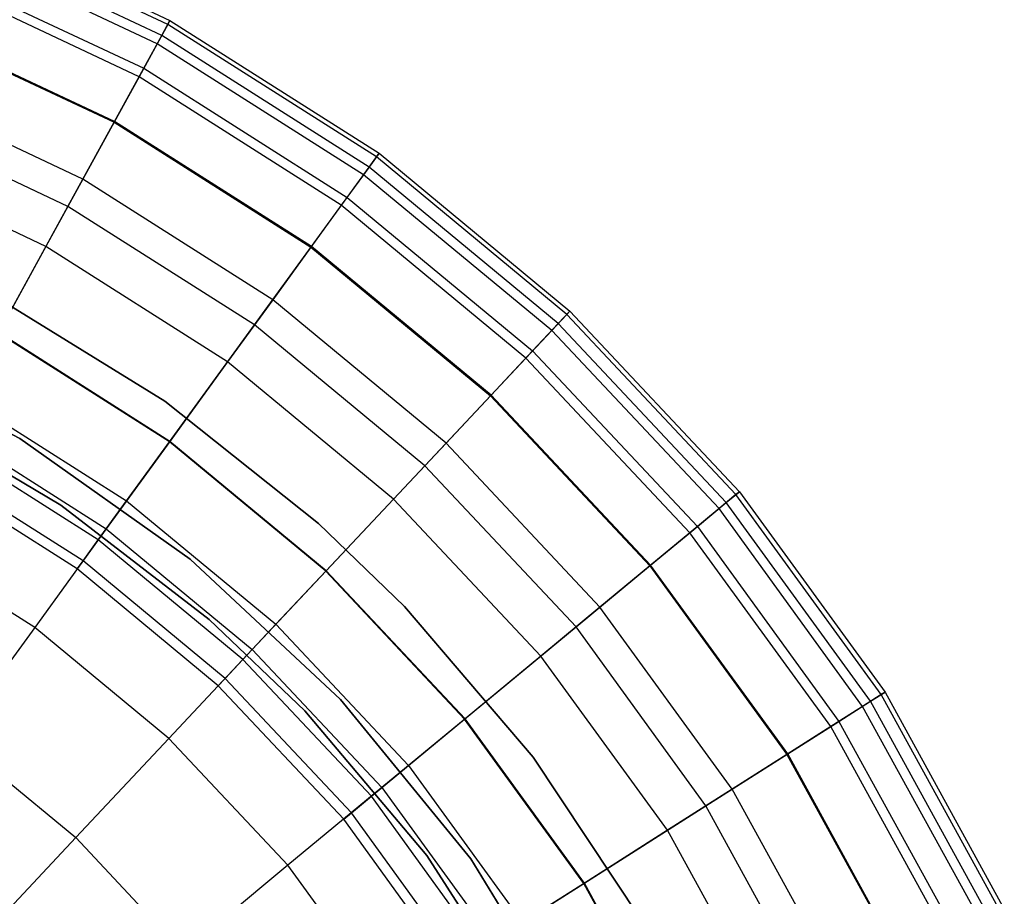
# Model space of a CAD drawing. Extents: x -12.2 to 12.8, y 0.1 to 12.5.
# Tile 64 of 66: x 6.6 to 8.3, y 6.9 to 8.3. Entities that reach past the tile are written whole.
import ezdxf

# ---------------------------------------------------------------- set-up
doc = ezdxf.new("R2010")
doc.units = 0
doc.header["$LTSCALE"] = 2.54
doc.layers.get('0').update_dxf_attribs({"color": 13, "linetype": 'CONTINUOUS'})

# ---------------------------------------------------------------- blocks, each defined once
blk = doc.blocks.new('GRUPUJ_1')
at = {"color": 0}
for p, q in [((18.7322, 8.4358, 14.2764), (19.0971, 8.2641, 14.2764)), ((18.7322, 8.4358, 14.2764), (19.0971, 8.2641, 14.2764)), ((19.0935, 8.2577, 14.7676), (18.7295, 8.429, 14.7676)), ((19.0935, 8.2577, 14.7676), (18.7295, 8.429, 14.7676)), ((19.0837, 8.2399, 13.6837), (18.722, 8.4101, 13.6837)), ((19.0837, 8.2399, 13.6837), (18.722, 8.4101, 13.6837)), ((19.0763, 8.2263, 15.2108), (18.7163, 8.3957, 15.2108)), ((19.0763, 8.2263, 15.2108), (18.7163, 8.3957, 15.2108)), ((18.6995, 8.3532, 13.0801), (19.0543, 8.1863, 13.0801)), ((18.6995, 8.3532, 13.0801), (19.0543, 8.1863, 13.0801)), ((19.0467, 8.1725, 15.6083), (18.6937, 8.3386, 15.6083)), ((19.0467, 8.1725, 15.6083), (18.6937, 8.3386, 15.6083)), ((18.6626, 8.26, 15.9633), (19.006, 8.0984, 15.9633)), ((18.6626, 8.26, 15.9633), (19.006, 8.0984, 15.9633)), ((19.0067, 8.0997, 12.4008), (18.6631, 8.2614, 12.4008)), ((19.0067, 8.0997, 12.4008), (18.6631, 8.2614, 12.4008)), ((19.0935, 8.2577, 14.7676), (19.0763, 8.2263, 15.2108)), ((19.0935, 8.2577, 14.7676), (19.0763, 8.2263, 15.2108)), ((19.0837, 8.2399, 13.6837), (19.0971, 8.2641, 14.2764)), ((19.0837, 8.2399, 13.6837), (19.0971, 8.2641, 14.2764)), ((19.0971, 8.2641, 14.2764), (19.0935, 8.2577, 14.7676)), ((19.0971, 8.2641, 14.2764), (19.0935, 8.2577, 14.7676)), ((19.4332, 8.0421, 14.7676), (19.0935, 8.2577, 14.7676)), ((19.4332, 8.0421, 14.7676), (19.0935, 8.2577, 14.7676)), ((19.0971, 8.2641, 14.2764), (19.4376, 8.048, 14.2764)), ((19.0971, 8.2641, 14.2764), (19.4376, 8.048, 14.2764)), ((19.0763, 8.2263, 15.2108), (19.0467, 8.1725, 15.6083)), ((19.0763, 8.2263, 15.2108), (19.0467, 8.1725, 15.6083)), ((19.0543, 8.1863, 13.0801), (19.0837, 8.2399, 13.6837)), ((19.0543, 8.1863, 13.0801), (19.0837, 8.2399, 13.6837)), ((19.4122, 8.0131, 15.2108), (19.0763, 8.2263, 15.2108)), ((19.4122, 8.0131, 15.2108), (19.0763, 8.2263, 15.2108)), ((19.4213, 8.0256, 13.6837), (19.0837, 8.2399, 13.6837)), ((19.4213, 8.0256, 13.6837), (19.0837, 8.2399, 13.6837)), ((19.0067, 8.0997, 12.4008), (19.0543, 8.1863, 13.0801)), ((19.0067, 8.0997, 12.4008), (19.0543, 8.1863, 13.0801)), ((19.0543, 8.1863, 13.0801), (19.3854, 7.9762, 13.0801)), ((19.0543, 8.1863, 13.0801), (19.3854, 7.9762, 13.0801)), ((18.9551, 8.0059, 16.2791), (18.6237, 8.1618, 16.2791)), ((18.9551, 8.0059, 16.2791), (18.6237, 8.1618, 16.2791)), ((19.0467, 8.1725, 15.6083), (19.006, 8.0984, 15.9633)), ((19.0467, 8.1725, 15.6083), (19.006, 8.0984, 15.9633)), ((19.3761, 7.9634, 15.6083), (19.0467, 8.1725, 15.6083)), ((19.3761, 7.9634, 15.6083), (19.0467, 8.1725, 15.6083)), ((18.9307, 7.9615, 11.5307), (18.6051, 8.1148, 11.5307)), ((18.9307, 7.9615, 11.5307), (18.6051, 8.1148, 11.5307)), ((18.9307, 7.9615, 11.5307), (19.0067, 8.0997, 12.4008)), ((18.9307, 7.9615, 11.5307), (19.0067, 8.0997, 12.4008)), ((19.006, 8.0984, 15.9633), (18.9551, 8.0059, 16.2791)), ((19.006, 8.0984, 15.9633), (18.9551, 8.0059, 16.2791)), ((19.006, 8.0984, 15.9633), (19.3264, 7.895, 15.9633)), ((19.006, 8.0984, 15.9633), (19.3264, 7.895, 15.9633)), ((19.3273, 7.8963, 12.4008), (19.0067, 8.0997, 12.4008)), ((19.3273, 7.8963, 12.4008), (19.0067, 8.0997, 12.4008)), ((18.8949, 7.8964, 16.5588), (18.5777, 8.0457, 16.5588)), ((18.8949, 7.8964, 16.5588), (18.5777, 8.0457, 16.5588)), ((19.4332, 8.0421, 14.7676), (19.4122, 8.0131, 15.2108)), ((19.4332, 8.0421, 14.7676), (19.4122, 8.0131, 15.2108)), ((19.4213, 8.0256, 13.6837), (19.4376, 8.048, 14.2764)), ((19.4213, 8.0256, 13.6837), (19.4376, 8.048, 14.2764)), ((19.4376, 8.048, 14.2764), (19.4332, 8.0421, 14.7676)), ((19.4376, 8.048, 14.2764), (19.4332, 8.0421, 14.7676)), ((19.7433, 7.7856, 14.7676), (19.4332, 8.0421, 14.7676)), ((19.7433, 7.7856, 14.7676), (19.4332, 8.0421, 14.7676)), ((19.4376, 8.048, 14.2764), (19.7483, 7.791, 14.2764)), ((19.4376, 8.048, 14.2764), (19.7483, 7.791, 14.2764)), ((19.3854, 7.9762, 13.0801), (19.4213, 8.0256, 13.6837)), ((19.3854, 7.9762, 13.0801), (19.4213, 8.0256, 13.6837)), ((19.7294, 7.7708, 13.6837), (19.4213, 8.0256, 13.6837)), ((19.7294, 7.7708, 13.6837), (19.4213, 8.0256, 13.6837)), ((18.9551, 8.0059, 16.2791), (18.8949, 7.8964, 16.5588)), ((18.9551, 8.0059, 16.2791), (18.8949, 7.8964, 16.5588)), ((19.2644, 7.8096, 16.2791), (18.9551, 8.0059, 16.2791)), ((19.2644, 7.8096, 16.2791), (18.9551, 8.0059, 16.2791)), ((19.4122, 8.0131, 15.2108), (19.3761, 7.9634, 15.6083)), ((19.4122, 8.0131, 15.2108), (19.3761, 7.9634, 15.6083)), ((19.7188, 7.7595, 15.2108), (19.4122, 8.0131, 15.2108)), ((19.7188, 7.7595, 15.2108), (19.4122, 8.0131, 15.2108)), ((19.3273, 7.8963, 12.4008), (19.3854, 7.9762, 13.0801)), ((19.3273, 7.8963, 12.4008), (19.3854, 7.9762, 13.0801)), ((19.3854, 7.9762, 13.0801), (19.6875, 7.7262, 13.0801)), ((19.3854, 7.9762, 13.0801), (19.6875, 7.7262, 13.0801)), ((18.8173, 7.7551, 10.3362), (18.9307, 7.9615, 11.5307)), ((18.8173, 7.7551, 10.3362), (18.9307, 7.9615, 11.5307)), ((19.2346, 7.7687, 11.5307), (18.9307, 7.9615, 11.5307)), ((19.2346, 7.7687, 11.5307), (18.9307, 7.9615, 11.5307)), ((19.3761, 7.9634, 15.6083), (19.3264, 7.895, 15.9633)), ((19.3761, 7.9634, 15.6083), (19.3264, 7.895, 15.9633)), ((19.6767, 7.7147, 15.6083), (19.3761, 7.9634, 15.6083)), ((19.6767, 7.7147, 15.6083), (19.3761, 7.9634, 15.6083)), ((18.8949, 7.8964, 16.5588), (18.8177, 7.756, 16.8314)), ((18.8949, 7.8964, 16.5588), (18.8177, 7.756, 16.8314)), ((19.191, 7.7086, 16.5588), (18.8949, 7.8964, 16.5588)), ((19.191, 7.7086, 16.5588), (18.8949, 7.8964, 16.5588)), ((19.2346, 7.7687, 11.5307), (19.3273, 7.8963, 12.4008)), ((19.2346, 7.7687, 11.5307), (19.3273, 7.8963, 12.4008)), ((19.3264, 7.895, 15.9633), (19.2644, 7.8096, 16.2791)), ((19.3264, 7.895, 15.9633), (19.2644, 7.8096, 16.2791)), ((19.3264, 7.895, 15.9633), (19.6189, 7.6531, 15.9633)), ((19.3264, 7.895, 15.9633), (19.6189, 7.6531, 15.9633)), ((19.6199, 7.6542, 12.4008), (19.3273, 7.8963, 12.4008)), ((19.6199, 7.6542, 12.4008), (19.3273, 7.8963, 12.4008)), ((18.8188, 7.8106, 8.6), (19.0887, 7.6443, 8.6)), ((19.0887, 7.6443, 7.5), (18.8188, 7.8106, 7.5)), ((18.8188, 7.8106, 8.6), (19.0887, 7.6443, 8.6)), ((19.0887, 7.6443, 7.5), (18.8188, 7.8106, 7.5)), ((19.2644, 7.8096, 16.2791), (19.191, 7.7086, 16.5588)), ((19.2644, 7.8096, 16.2791), (19.191, 7.7086, 16.5588)), ((19.5466, 7.5761, 16.2791), (19.2644, 7.8096, 16.2791)), ((19.5466, 7.5761, 16.2791), (19.2644, 7.8096, 16.2791)), ((19.7433, 7.7856, 14.7676), (19.7188, 7.7595, 15.2108)), ((19.7433, 7.7856, 14.7676), (19.7188, 7.7595, 15.2108)), ((19.7294, 7.7708, 13.6837), (19.7483, 7.791, 14.2764)), ((19.7294, 7.7708, 13.6837), (19.7483, 7.791, 14.2764)), ((19.7483, 7.791, 14.2764), (19.7433, 7.7856, 14.7676)), ((19.7483, 7.791, 14.2764), (19.7433, 7.7856, 14.7676)), ((20.0187, 7.4923, 14.7676), (19.7433, 7.7856, 14.7676)), ((20.0187, 7.4923, 14.7676), (19.7433, 7.7856, 14.7676)), ((19.7483, 7.791, 14.2764), (20.0244, 7.497, 14.2764)), ((19.7483, 7.791, 14.2764), (20.0244, 7.497, 14.2764)), ((19.0962, 7.5781, 10.3362), (19.2346, 7.7687, 11.5307)), ((19.0962, 7.5781, 10.3362), (19.2346, 7.7687, 11.5307)), ((19.512, 7.5393, 11.5307), (19.2346, 7.7687, 11.5307)), ((19.512, 7.5393, 11.5307), (19.2346, 7.7687, 11.5307)), ((19.6875, 7.7262, 13.0801), (19.7294, 7.7708, 13.6837)), ((19.6875, 7.7262, 13.0801), (19.7294, 7.7708, 13.6837)), ((20.003, 7.4793, 13.6837), (19.7294, 7.7708, 13.6837)), ((20.003, 7.4793, 13.6837), (19.7294, 7.7708, 13.6837)), ((19.0962, 7.5781, 10.3362), (18.8173, 7.7551, 10.3362)), ((19.0962, 7.5781, 10.3362), (18.8173, 7.7551, 10.3362)), ((19.0968, 7.5789, 16.8314), (18.8177, 7.756, 16.8314)), ((19.0968, 7.5789, 16.8314), (18.8177, 7.756, 16.8314)), ((19.7188, 7.7595, 15.2108), (19.6767, 7.7147, 15.6083)), ((19.7188, 7.7595, 15.2108), (19.6767, 7.7147, 15.6083)), ((19.9911, 7.4695, 15.2108), (19.7188, 7.7595, 15.2108)), ((19.9911, 7.4695, 15.2108), (19.7188, 7.7595, 15.2108)), ((18.5496, 7.7415, 1.95), (18.8529, 7.5836, 1.95)), ((18.8529, 7.5836, 7.5), (18.5496, 7.7415, 7.5)), ((18.5496, 7.7415, 1.95), (18.8529, 7.5836, 1.95)), ((18.8529, 7.5836, 7.5), (18.5496, 7.7415, 7.5)), ((18.8529, 7.5836, 7.5), (18.5496, 7.7415, 7.5)), ((19.6767, 7.7147, 15.6083), (19.6189, 7.6531, 15.9633)), ((19.6767, 7.7147, 15.6083), (19.6189, 7.6531, 15.9633)), ((19.6199, 7.6542, 12.4008), (19.6875, 7.7262, 13.0801)), ((19.6199, 7.6542, 12.4008), (19.6875, 7.7262, 13.0801)), ((19.9438, 7.4303, 15.6083), (19.6767, 7.7147, 15.6083)), ((19.9438, 7.4303, 15.6083), (19.6767, 7.7147, 15.6083)), ((19.6875, 7.7262, 13.0801), (19.9559, 7.4404, 13.0801)), ((19.6875, 7.7262, 13.0801), (19.9559, 7.4404, 13.0801)), ((19.191, 7.7086, 16.5588), (19.0968, 7.5789, 16.8314)), ((19.191, 7.7086, 16.5588), (19.0968, 7.5789, 16.8314)), ((19.4611, 7.4851, 16.5588), (19.191, 7.7086, 16.5588)), ((19.4611, 7.4851, 16.5588), (19.191, 7.7086, 16.5588)), ((18.7602, 7.6513, 9.6351), (19.0266, 7.4823, 9.6351)), ((18.7602, 7.6513, 9.6351), (19.0266, 7.4823, 9.6351)), ((19.512, 7.5393, 11.5307), (19.6199, 7.6542, 12.4008)), ((19.512, 7.5393, 11.5307), (19.6199, 7.6542, 12.4008)), ((19.6189, 7.6531, 15.9633), (19.5466, 7.5761, 16.2791)), ((19.6189, 7.6531, 15.9633), (19.5466, 7.5761, 16.2791)), ((19.6189, 7.6531, 15.9633), (19.8787, 7.3764, 15.9633)), ((19.6189, 7.6531, 15.9633), (19.8787, 7.3764, 15.9633)), ((19.8798, 7.3774, 12.4008), (19.6199, 7.6542, 12.4008)), ((19.8798, 7.3774, 12.4008), (19.6199, 7.6542, 12.4008)), ((19.0887, 7.6443, 8.6), (19.0887, 7.6443, 7.5)), ((19.0887, 7.6443, 8.6), (19.3389, 7.4455, 8.6)), ((19.3389, 7.4455, 7.5), (19.0887, 7.6443, 7.5)), ((19.0887, 7.6443, 8.6), (19.0887, 7.6443, 7.5)), ((19.0887, 7.6443, 8.6), (19.3389, 7.4455, 8.6)), ((19.3389, 7.4455, 7.5), (19.0887, 7.6443, 7.5)), ((18.6592, 7.6289, 7.5), (18.9195, 7.4754, 7.5)), ((18.9195, 7.4754, 8.6), (18.6592, 7.6289, 8.6)), ((18.6592, 7.6289, 7.5), (18.9195, 7.4754, 7.5)), ((18.9195, 7.4754, 8.6), (18.6592, 7.6289, 8.6)), ((18.7331, 7.602, 17.0602), (18.9934, 7.4367, 17.0602)), ((18.7331, 7.602, 17.0602), (18.9934, 7.4367, 17.0602)), ((18.8529, 7.5836, 1.95), (19.1299, 7.3875, 1.95)), ((19.1299, 7.3875, 7.5), (18.8529, 7.5836, 7.5)), ((18.8529, 7.5836, 1.95), (18.8529, 7.5836, 7.5)), ((18.8529, 7.5836, 1.95), (19.1299, 7.3875, 1.95)), ((18.8529, 7.5836, 1.95), (18.8529, 7.5836, 7.5)), ((19.1299, 7.3875, 7.5), (18.8529, 7.5836, 7.5)), ((19.1299, 7.3875, 7.5), (18.8529, 7.5836, 7.5)), ((18.9804, 7.4187, 8.9809), (18.7223, 7.5825, 8.9809)), ((18.9804, 7.4187, 8.9809), (18.7223, 7.5825, 8.9809)), ((19.0968, 7.5789, 16.8314), (18.9934, 7.4367, 17.0602)), ((19.0968, 7.5789, 16.8314), (18.9934, 7.4367, 17.0602)), ((19.0266, 7.4823, 9.6351), (19.0962, 7.5781, 10.3362)), ((19.0266, 7.4823, 9.6351), (19.0962, 7.5781, 10.3362)), ((19.3507, 7.3676, 10.3362), (19.0962, 7.5781, 10.3362)), ((19.3507, 7.3676, 10.3362), (19.0962, 7.5781, 10.3362)), ((19.3514, 7.3683, 16.8314), (19.0968, 7.5789, 16.8314)), ((19.3514, 7.3683, 16.8314), (19.0968, 7.5789, 16.8314)), ((19.5466, 7.5761, 16.2791), (19.4611, 7.4851, 16.5588)), ((19.5466, 7.5761, 16.2791), (19.4611, 7.4851, 16.5588)), ((19.7973, 7.3091, 16.2791), (19.5466, 7.5761, 16.2791)), ((19.7973, 7.3091, 16.2791), (19.5466, 7.5761, 16.2791)), ((18.9556, 7.3846, 8.3512), (18.702, 7.5455, 8.3512)), ((18.9556, 7.3846, 8.3512), (18.702, 7.5455, 8.3512)), ((19.3507, 7.3676, 10.3362), (19.512, 7.5393, 11.5307)), ((19.3507, 7.3676, 10.3362), (19.512, 7.5393, 11.5307)), ((19.7583, 7.2769, 11.5307), (19.512, 7.5393, 11.5307)), ((19.7583, 7.2769, 11.5307), (19.512, 7.5393, 11.5307)), ((18.946, 7.3714, 7.5), (18.6942, 7.5312, 7.5)), ((18.946, 7.3714, 7.5), (18.6942, 7.5312, 7.5)), ((20.0187, 7.4923, 14.7676), (19.9911, 7.4695, 15.2108)), ((20.0187, 7.4923, 14.7676), (19.9911, 7.4695, 15.2108)), ((20.003, 7.4793, 13.6837), (20.0244, 7.497, 14.2764)), ((20.003, 7.4793, 13.6837), (20.0244, 7.497, 14.2764)), ((20.0244, 7.497, 14.2764), (20.0187, 7.4923, 14.7676)), ((20.0244, 7.497, 14.2764), (20.0187, 7.4923, 14.7676)), ((20.2552, 7.1668, 14.7676), (20.0187, 7.4923, 14.7676)), ((20.2552, 7.1668, 14.7676), (20.0187, 7.4923, 14.7676)), ((20.0244, 7.497, 14.2764), (20.2614, 7.1707, 14.2764)), ((20.0244, 7.497, 14.2764), (20.2614, 7.1707, 14.2764)), ((18.9195, 7.4754, 7.5), (19.161, 7.2892, 7.5)), ((19.161, 7.2892, 8.6), (18.9195, 7.4754, 8.6)), ((18.9195, 7.4754, 7.5), (19.161, 7.2892, 7.5)), ((19.161, 7.2892, 8.6), (18.9195, 7.4754, 8.6)), ((18.9195, 7.4754, 7.5), (18.9195, 7.4754, 8.6)), ((18.9195, 7.4754, 7.5), (18.9195, 7.4754, 8.6)), ((18.9804, 7.4187, 8.9809), (19.0266, 7.4823, 9.6351)), ((18.9804, 7.4187, 8.9809), (19.0266, 7.4823, 9.6351)), ((19.0266, 7.4823, 9.6351), (19.2696, 7.2812, 9.6351)), ((19.0266, 7.4823, 9.6351), (19.2696, 7.2812, 9.6351)), ((19.4611, 7.4851, 16.5588), (19.3514, 7.3683, 16.8314)), ((19.4611, 7.4851, 16.5588), (19.3514, 7.3683, 16.8314)), ((19.7011, 7.2295, 16.5588), (19.4611, 7.4851, 16.5588)), ((19.7011, 7.2295, 16.5588), (19.4611, 7.4851, 16.5588)), ((19.9559, 7.4404, 13.0801), (20.003, 7.4793, 13.6837)), ((19.9559, 7.4404, 13.0801), (20.003, 7.4793, 13.6837)), ((20.238, 7.1559, 13.6837), (20.003, 7.4793, 13.6837)), ((20.238, 7.1559, 13.6837), (20.003, 7.4793, 13.6837)), ((19.9911, 7.4695, 15.2108), (19.9438, 7.4303, 15.6083)), ((19.9911, 7.4695, 15.2108), (19.9438, 7.4303, 15.6083)), ((20.225, 7.1476, 15.2108), (19.9911, 7.4695, 15.2108)), ((20.225, 7.1476, 15.2108), (19.9911, 7.4695, 15.2108)), ((19.3389, 7.4455, 8.6), (19.4792, 7.3103, 8.6)), ((19.4792, 7.3103, 7.5), (19.3389, 7.4455, 7.5)), ((19.3389, 7.4455, 8.6), (19.3389, 7.4455, 7.5)), ((19.3389, 7.4455, 8.6), (19.3389, 7.4455, 7.5)), ((19.3389, 7.4455, 8.6), (19.4792, 7.3103, 8.6)), ((19.4792, 7.3103, 7.5), (19.3389, 7.4455, 7.5)), ((19.8798, 7.3774, 12.4008), (19.9559, 7.4404, 13.0801)), ((19.8798, 7.3774, 12.4008), (19.9559, 7.4404, 13.0801)), ((19.9559, 7.4404, 13.0801), (20.1864, 7.1231, 13.0801)), ((19.9559, 7.4404, 13.0801), (20.1864, 7.1231, 13.0801)), ((18.8768, 7.2762, 17.2605), (18.6375, 7.4281, 17.2605)), ((18.8768, 7.2762, 17.2605), (18.6375, 7.4281, 17.2605)), ((18.9934, 7.4367, 17.0602), (18.8768, 7.2762, 17.2605)), ((18.9934, 7.4367, 17.0602), (18.8768, 7.2762, 17.2605)), ((18.9934, 7.4367, 17.0602), (19.2311, 7.2402, 17.0602)), ((18.9934, 7.4367, 17.0602), (19.2311, 7.2402, 17.0602)), ((19.9438, 7.4303, 15.6083), (19.8787, 7.3764, 15.9633)), ((19.9438, 7.4303, 15.6083), (19.8787, 7.3764, 15.9633)), ((20.1731, 7.1147, 15.6083), (19.9438, 7.4303, 15.6083)), ((20.1731, 7.1147, 15.6083), (19.9438, 7.4303, 15.6083)), ((18.9556, 7.3846, 8.3512), (18.9804, 7.4187, 8.9809)), ((18.9556, 7.3846, 8.3512), (18.9804, 7.4187, 8.9809)), ((19.2158, 7.2239, 8.9809), (18.9804, 7.4187, 8.9809)), ((19.2158, 7.2239, 8.9809), (18.9804, 7.4187, 8.9809)), ((18.946, 7.3714, 7.5), (18.9556, 7.3846, 8.3512)), ((18.946, 7.3714, 7.5), (18.9556, 7.3846, 8.3512)), ((19.187, 7.1932, 8.3512), (18.9556, 7.3846, 8.3512)), ((19.187, 7.1932, 8.3512), (18.9556, 7.3846, 8.3512)), ((19.1299, 7.3875, 1.95), (19.375, 7.1586, 1.95)), ((19.375, 7.1586, 7.5), (19.1299, 7.3875, 7.5)), ((19.1299, 7.3875, 1.95), (19.375, 7.1586, 1.95)), ((19.1299, 7.3875, 1.95), (19.1299, 7.3875, 7.5)), ((19.375, 7.1586, 7.5), (19.1299, 7.3875, 7.5)), ((19.1299, 7.3875, 1.95), (19.1299, 7.3875, 7.5)), ((19.375, 7.1586, 7.5), (19.1299, 7.3875, 7.5)), ((19.7583, 7.2769, 11.5307), (19.8798, 7.3774, 12.4008)), ((19.7583, 7.2769, 11.5307), (19.8798, 7.3774, 12.4008)), ((19.8787, 7.3764, 15.9633), (19.7973, 7.3091, 16.2791)), ((19.8787, 7.3764, 15.9633), (19.7973, 7.3091, 16.2791)), ((19.8787, 7.3764, 15.9633), (20.1017, 7.0694, 15.9633)), ((19.8787, 7.3764, 15.9633), (20.1017, 7.0694, 15.9633)), ((20.103, 7.0702, 12.4008), (19.8798, 7.3774, 12.4008)), ((20.103, 7.0702, 12.4008), (19.8798, 7.3774, 12.4008)), ((19.1758, 7.1813, 7.5), (18.946, 7.3714, 7.5)), ((19.1758, 7.1813, 7.5), (18.946, 7.3714, 7.5)), ((19.3514, 7.3683, 16.8314), (19.2311, 7.2402, 17.0602)), ((19.3514, 7.3683, 16.8314), (19.2311, 7.2402, 17.0602)), ((19.2696, 7.2812, 9.6351), (19.3507, 7.3676, 10.3362)), ((19.2696, 7.2812, 9.6351), (19.3507, 7.3676, 10.3362)), ((19.5769, 7.1268, 10.3362), (19.3507, 7.3676, 10.3362)), ((19.5769, 7.1268, 10.3362), (19.3507, 7.3676, 10.3362)), ((19.5776, 7.1274, 16.8314), (19.3514, 7.3683, 16.8314)), ((19.5776, 7.1274, 16.8314), (19.3514, 7.3683, 16.8314)), ((19.4792, 7.3103, 8.6), (19.4792, 7.3103, 7.5)), ((19.4792, 7.3103, 8.6), (19.6887, 7.065, 8.6)), ((19.6887, 7.065, 7.5), (19.4792, 7.3103, 7.5)), ((19.4792, 7.3103, 8.6), (19.4792, 7.3103, 7.5)), ((19.4792, 7.3103, 8.6), (19.6887, 7.065, 8.6)), ((19.6887, 7.065, 7.5), (19.4792, 7.3103, 7.5)), ((19.7973, 7.3091, 16.2791), (19.7011, 7.2295, 16.5588)), ((19.7973, 7.3091, 16.2791), (19.7011, 7.2295, 16.5588)), ((20.0126, 7.0128, 16.2791), (19.7973, 7.3091, 16.2791)), ((20.0126, 7.0128, 16.2791), (19.7973, 7.3091, 16.2791)), ((19.161, 7.2892, 7.5), (19.3165, 7.1404, 7.5)), ((19.3165, 7.1404, 8.6), (19.161, 7.2892, 8.6)), ((19.161, 7.2892, 7.5), (19.161, 7.2892, 8.6)), ((19.161, 7.2892, 7.5), (19.3165, 7.1404, 7.5)), ((19.3165, 7.1404, 8.6), (19.161, 7.2892, 8.6)), ((19.161, 7.2892, 7.5), (19.161, 7.2892, 8.6)), ((19.2158, 7.2239, 8.9809), (19.2696, 7.2812, 9.6351)), ((19.2158, 7.2239, 8.9809), (19.2696, 7.2812, 9.6351)), ((19.2696, 7.2812, 9.6351), (19.4856, 7.0513, 9.6351)), ((19.2696, 7.2812, 9.6351), (19.4856, 7.0513, 9.6351)), ((18.8768, 7.2762, 17.2605), (18.7466, 7.097, 17.4382)), ((18.8768, 7.2762, 17.2605), (18.7466, 7.097, 17.4382)), ((19.0953, 7.0955, 17.2605), (18.8768, 7.2762, 17.2605)), ((19.0953, 7.0955, 17.2605), (18.8768, 7.2762, 17.2605)), ((19.5769, 7.1268, 10.3362), (19.7583, 7.2769, 11.5307)), ((19.5769, 7.1268, 10.3362), (19.7583, 7.2769, 11.5307)), ((19.9699, 6.9857, 11.5307), (19.7583, 7.2769, 11.5307)), ((19.9699, 6.9857, 11.5307), (19.7583, 7.2769, 11.5307)), ((19.2311, 7.2402, 17.0602), (19.0953, 7.0955, 17.2605)), ((19.2311, 7.2402, 17.0602), (19.0953, 7.0955, 17.2605)), ((19.2311, 7.2402, 17.0602), (19.4422, 7.0153, 17.0602)), ((19.2311, 7.2402, 17.0602), (19.4422, 7.0153, 17.0602)), ((19.187, 7.1932, 8.3512), (19.2158, 7.2239, 8.9809)), ((19.187, 7.1932, 8.3512), (19.2158, 7.2239, 8.9809)), ((19.425, 7.0012, 8.9809), (19.2158, 7.2239, 8.9809)), ((19.425, 7.0012, 8.9809), (19.2158, 7.2239, 8.9809)), ((19.7011, 7.2295, 16.5588), (19.5776, 7.1274, 16.8314)), ((19.7011, 7.2295, 16.5588), (19.5776, 7.1274, 16.8314)), ((19.9072, 6.9459, 16.5588), (19.7011, 7.2295, 16.5588)), ((19.9072, 6.9459, 16.5588), (19.7011, 7.2295, 16.5588)), ((19.1758, 7.1813, 7.5), (19.187, 7.1932, 8.3512)), ((19.1758, 7.1813, 7.5), (19.187, 7.1932, 8.3512)), ((19.3925, 6.9743, 8.3512), (19.187, 7.1932, 8.3512)), ((19.3925, 6.9743, 8.3512), (19.187, 7.1932, 8.3512)), ((19.38, 6.9639, 7.5), (19.1758, 7.1813, 7.5)), ((19.38, 6.9639, 7.5), (19.1758, 7.1813, 7.5)), ((20.2552, 7.1668, 14.7676), (20.225, 7.1476, 15.2108)), ((20.2552, 7.1668, 14.7676), (20.225, 7.1476, 15.2108)), ((20.238, 7.1559, 13.6837), (20.2614, 7.1707, 14.2764)), ((20.238, 7.1559, 13.6837), (20.2614, 7.1707, 14.2764)), ((20.2614, 7.1707, 14.2764), (20.2552, 7.1668, 14.7676)), ((20.2614, 7.1707, 14.2764), (20.2552, 7.1668, 14.7676)), ((20.449, 6.8142, 14.7676), (20.2552, 7.1668, 14.7676)), ((20.449, 6.8142, 14.7676), (20.2552, 7.1668, 14.7676)), ((20.2614, 7.1707, 14.2764), (20.4557, 6.8173, 14.2764)), ((20.2614, 7.1707, 14.2764), (20.4557, 6.8173, 14.2764)), ((19.375, 7.1586, 1.95), (19.5869, 6.8995, 1.95)), ((19.5869, 6.8995, 7.5), (19.375, 7.1586, 7.5)), ((19.375, 7.1586, 1.95), (19.375, 7.1586, 7.5)), ((19.375, 7.1586, 1.95), (19.5869, 6.8995, 1.95)), ((19.375, 7.1586, 1.95), (19.375, 7.1586, 7.5)), ((19.5869, 6.8995, 7.5), (19.375, 7.1586, 7.5)), ((19.5869, 6.8995, 7.5), (19.375, 7.1586, 7.5)), ((20.1864, 7.1231, 13.0801), (20.238, 7.1559, 13.6837)), ((20.1864, 7.1231, 13.0801), (20.238, 7.1559, 13.6837)), ((20.4307, 6.8055, 13.6837), (20.238, 7.1559, 13.6837)), ((20.4307, 6.8055, 13.6837), (20.238, 7.1559, 13.6837)), ((19.3165, 7.1404, 7.5), (19.5152, 6.9047, 7.5)), ((19.5152, 6.9047, 8.6), (19.3165, 7.1404, 8.6)), ((19.3165, 7.1404, 7.5), (19.5152, 6.9047, 7.5)), ((19.5152, 6.9047, 8.6), (19.3165, 7.1404, 8.6)), ((19.3165, 7.1404, 7.5), (19.3165, 7.1404, 8.6)), ((19.3165, 7.1404, 7.5), (19.3165, 7.1404, 8.6)), ((20.225, 7.1476, 15.2108), (20.1731, 7.1147, 15.6083)), ((20.225, 7.1476, 15.2108), (20.1731, 7.1147, 15.6083)), ((20.4167, 6.799, 15.2108), (20.225, 7.1476, 15.2108)), ((20.4167, 6.799, 15.2108), (20.225, 7.1476, 15.2108)), ((19.5776, 7.1274, 16.8314), (19.4422, 7.0153, 17.0602)), ((19.5776, 7.1274, 16.8314), (19.4422, 7.0153, 17.0602)), ((19.4856, 7.0513, 9.6351), (19.5769, 7.1268, 10.3362)), ((19.4856, 7.0513, 9.6351), (19.5769, 7.1268, 10.3362)), ((19.771, 6.8595, 10.3362), (19.5769, 7.1268, 10.3362)), ((19.771, 6.8595, 10.3362), (19.5769, 7.1268, 10.3362)), ((19.7719, 6.86, 16.8314), (19.5776, 7.1274, 16.8314)), ((19.7719, 6.86, 16.8314), (19.5776, 7.1274, 16.8314)), ((20.103, 7.0702, 12.4008), (20.1864, 7.1231, 13.0801)), ((20.103, 7.0702, 12.4008), (20.1864, 7.1231, 13.0801)), ((20.1864, 7.1231, 13.0801), (20.3753, 6.7795, 13.0801)), ((20.1864, 7.1231, 13.0801), (20.3753, 6.7795, 13.0801)), ((20.1731, 7.1147, 15.6083), (20.1017, 7.0694, 15.9633)), ((20.1731, 7.1147, 15.6083), (20.1017, 7.0694, 15.9633)), ((20.3611, 6.7728, 15.6083), (20.1731, 7.1147, 15.6083)), ((20.3611, 6.7728, 15.6083), (20.1731, 7.1147, 15.6083)), ((18.7466, 7.097, 17.4382), (18.9436, 6.9341, 17.4382)), ((18.7466, 7.097, 17.4382), (18.9436, 6.9341, 17.4382)), ((19.0953, 7.0955, 17.2605), (18.9436, 6.9341, 17.4382)), ((19.0953, 7.0955, 17.2605), (18.9436, 6.9341, 17.4382)), ((19.2893, 6.8889, 17.2605), (19.0953, 7.0955, 17.2605)), ((19.2893, 6.8889, 17.2605), (19.0953, 7.0955, 17.2605)), ((19.6887, 7.065, 8.6), (19.6887, 7.065, 7.5)), ((19.6887, 7.065, 8.6), (19.8682, 6.7948, 8.6)), ((19.8682, 6.7948, 7.5), (19.6887, 7.065, 7.5)), ((19.6887, 7.065, 8.6), (19.6887, 7.065, 7.5)), ((19.6887, 7.065, 8.6), (19.8682, 6.7948, 8.6)), ((19.8682, 6.7948, 7.5), (19.6887, 7.065, 7.5)), ((19.9699, 6.9857, 11.5307), (20.103, 7.0702, 12.4008)), ((19.9699, 6.9857, 11.5307), (20.103, 7.0702, 12.4008)), ((20.1017, 7.0694, 15.9633), (20.0126, 7.0128, 16.2791)), ((20.1017, 7.0694, 15.9633), (20.0126, 7.0128, 16.2791)), ((20.1017, 7.0694, 15.9633), (20.2846, 6.7368, 15.9633)), ((20.1017, 7.0694, 15.9633), (20.2846, 6.7368, 15.9633)), ((20.286, 6.7374, 12.4008), (20.103, 7.0702, 12.4008)), ((20.286, 6.7374, 12.4008), (20.103, 7.0702, 12.4008)), ((19.425, 7.0012, 8.9809), (19.4856, 7.0513, 9.6351)), ((19.425, 7.0012, 8.9809), (19.4856, 7.0513, 9.6351)), ((19.4856, 7.0513, 9.6351), (19.671, 6.796, 9.6351)), ((19.4856, 7.0513, 9.6351), (19.671, 6.796, 9.6351)), ((19.4422, 7.0153, 17.0602), (19.2893, 6.8889, 17.2605)), ((19.4422, 7.0153, 17.0602), (19.2893, 6.8889, 17.2605)), ((19.4422, 7.0153, 17.0602), (19.6234, 6.7658, 17.0602)), ((19.4422, 7.0153, 17.0602), (19.6234, 6.7658, 17.0602)), ((20.0126, 7.0128, 16.2791), (19.9072, 6.9459, 16.5588)), ((20.0126, 7.0128, 16.2791), (19.9072, 6.9459, 16.5588)), ((20.1891, 6.6919, 16.2791), (20.0126, 7.0128, 16.2791)), ((20.1891, 6.6919, 16.2791), (20.0126, 7.0128, 16.2791)), ((19.3925, 6.9743, 8.3512), (19.425, 7.0012, 8.9809)), ((19.3925, 6.9743, 8.3512), (19.425, 7.0012, 8.9809)), ((19.6046, 6.7539, 8.9809), (19.425, 7.0012, 8.9809)), ((19.6046, 6.7539, 8.9809), (19.425, 7.0012, 8.9809)), ((19.38, 6.9639, 7.5), (19.3925, 6.9743, 8.3512)), ((19.38, 6.9639, 7.5), (19.3925, 6.9743, 8.3512)), ((19.569, 6.7313, 8.3512), (19.3925, 6.9743, 8.3512)), ((19.569, 6.7313, 8.3512), (19.3925, 6.9743, 8.3512)), ((19.771, 6.8595, 10.3362), (19.9699, 6.9857, 11.5307)), ((19.771, 6.8595, 10.3362), (19.9699, 6.9857, 11.5307)), ((20.1433, 6.6703, 11.5307), (19.9699, 6.9857, 11.5307)), ((20.1433, 6.6703, 11.5307), (19.9699, 6.9857, 11.5307)), ((19.5553, 6.7226, 7.5), (19.38, 6.9639, 7.5)), ((19.5553, 6.7226, 7.5), (19.38, 6.9639, 7.5)), ((19.9072, 6.9459, 16.5588), (19.7719, 6.86, 16.8314)), ((19.9072, 6.9459, 16.5588), (19.7719, 6.86, 16.8314)), ((20.0761, 6.6387, 16.5588), (19.9072, 6.9459, 16.5588)), ((20.0761, 6.6387, 16.5588), (19.9072, 6.9459, 16.5588)), ((18.9436, 6.9341, 17.4382), (18.7698, 6.7489, 17.602)), ((18.9436, 6.9341, 17.4382), (18.7698, 6.7489, 17.602)), ((18.9436, 6.9341, 17.4382), (19.1187, 6.7477, 17.4382)), ((18.9436, 6.9341, 17.4382), (19.1187, 6.7477, 17.4382)), ((19.5152, 6.9047, 7.5), (19.6836, 6.6441, 7.5)), ((19.6836, 6.6441, 8.6), (19.5152, 6.9047, 8.6)), ((19.5152, 6.9047, 7.5), (19.5152, 6.9047, 8.6)), ((19.5152, 6.9047, 7.5), (19.6836, 6.6441, 7.5)), ((19.6836, 6.6441, 8.6), (19.5152, 6.9047, 8.6)), ((19.5152, 6.9047, 7.5), (19.5152, 6.9047, 8.6)), ((19.5869, 6.8995, 1.95), (19.7607, 6.6173, 1.95)), ((19.7607, 6.6173, 7.5), (19.5869, 6.8995, 7.5)), ((19.5869, 6.8995, 1.95), (19.5869, 6.8995, 7.5)), ((19.5869, 6.8995, 1.95), (19.7607, 6.6173, 1.95)), ((19.5869, 6.8995, 1.95), (19.5869, 6.8995, 7.5)), ((19.7607, 6.6173, 7.5), (19.5869, 6.8995, 7.5)), ((19.7607, 6.6173, 7.5), (19.5869, 6.8995, 7.5)), ((19.2893, 6.8889, 17.2605), (19.1187, 6.7477, 17.4382)), ((19.2893, 6.8889, 17.2605), (19.1187, 6.7477, 17.4382)), ((19.456, 6.6596, 17.2605), (19.2893, 6.8889, 17.2605)), ((19.456, 6.6596, 17.2605), (19.2893, 6.8889, 17.2605)), ((19.7719, 6.86, 16.8314), (19.6234, 6.7658, 17.0602)), ((19.7719, 6.86, 16.8314), (19.6234, 6.7658, 17.0602)), ((19.671, 6.796, 9.6351), (19.771, 6.8595, 10.3362)), ((19.671, 6.796, 9.6351), (19.771, 6.8595, 10.3362)), ((19.9302, 6.57, 10.3362), (19.771, 6.8595, 10.3362)), ((19.9302, 6.57, 10.3362), (19.771, 6.8595, 10.3362)), ((19.9311, 6.5704, 16.8314), (19.7719, 6.86, 16.8314)), ((19.9311, 6.5704, 16.8314), (19.7719, 6.86, 16.8314))]:
    blk.add_line(p, q, dxfattribs=at)

msp = doc.modelspace()

# ---------------------------------------------------------------- block references
at = {"color": 0}
msp.add_blockref('GRUPUJ_1', (-12.2054, 0.069, 0.2501), dxfattribs=at)

doc.saveas('drawing.dxf')
